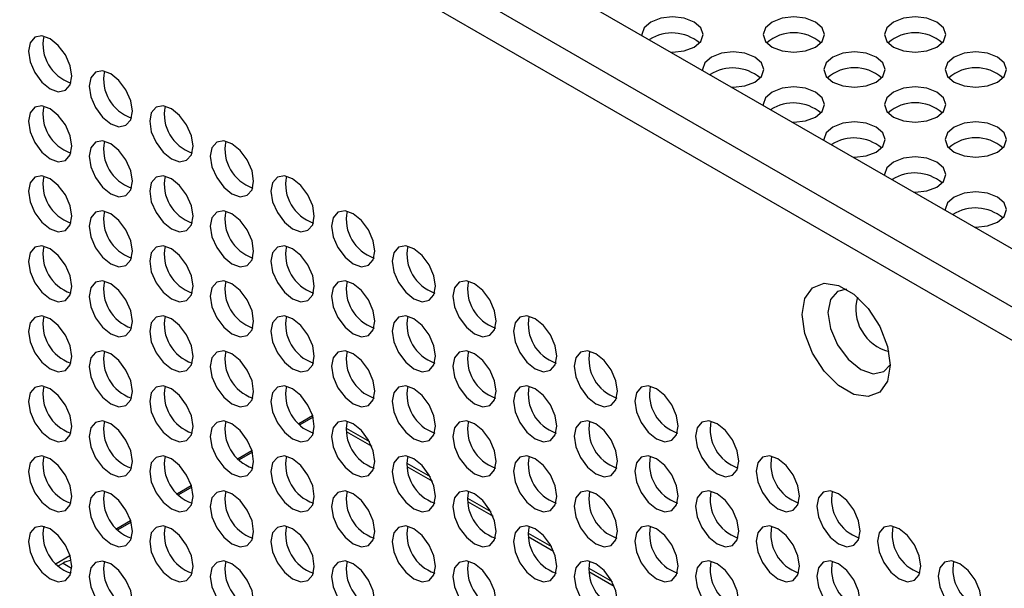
# Model space of a CAD drawing. Header units: millimetres. Extents: x 256 to 1374, y 313 to 1176.
# Tile 161 of 212: x 1130 to 1146, y 1009 to 1019. Entities that reach past the tile are written whole.
import ezdxf

# ---------------------------------------------------------------- set-up
doc = ezdxf.new("R2010")
doc.units = ezdxf.units.MM

msp = doc.modelspace()

# ---------------------------------------------------------------- linework, layer by layer
at = {"color": 7, "linetype": 'Continuous', "lineweight": 30}
for p, q in [((1112.7167, 1034.3251), (1282.2485, 936.4564)), ((1281.4236, 935.9802), (1111.4203, 1034.121)), ((1281.3546, 935.4757), (1111.1846, 1033.7127)), ((1134.8217, 1012.25), (1134.5947, 1012.119)), ((1134.8283, 1012.2266), (1134.6117, 1012.1016)), ((1133.8317, 1011.6785), (1133.6047, 1011.5475)), ((1133.8383, 1011.6551), (1133.6216, 1011.53)), ((1132.8417, 1011.107), (1132.6146, 1010.9759)), ((1132.8483, 1011.0836), (1132.6316, 1010.9585)), ((1131.8517, 1010.5355), (1131.6245, 1010.4043)), ((1131.8583, 1010.5121), (1131.6415, 1010.3869)), ((1130.8617, 1009.964), (1130.6345, 1009.8328)), ((1130.6692, 1009.7983), (1130.7479, 1009.8438)), ((1130.8519, 1009.6861), (1130.88, 1009.7024))]:
    msp.add_line(p, q, dxfattribs=at)
at = {"color": 8, "linetype": 'Continuous', "lineweight": 30}
for p, q in [((1135.3677, 1012.0481), (1135.75, 1011.8274)), ((1135.371, 1011.9918), (1135.7853, 1011.7526)), ((1136.3576, 1011.4766), (1136.74, 1011.2559)), ((1136.3609, 1011.4203), (1136.7752, 1011.1811)), ((1137.3475, 1010.9052), (1137.7299, 1010.6844)), ((1137.3509, 1010.8488), (1137.7652, 1010.6096)), ((1138.3375, 1010.3337), (1138.7199, 1010.1129)), ((1138.3408, 1010.2773), (1138.7551, 1010.0381)), ((1130.7479, 1009.8438), (1130.8885, 1009.7626)), ((1139.3274, 1009.7622), (1139.7098, 1009.5414)), ((1139.3308, 1009.7058), (1139.7451, 1009.4667))]:
    msp.add_line(p, q, dxfattribs=at)
at = {"color": 7, "linetype": 'Continuous', "lineweight": 30, "flags": 128}
for points in [[(1140.341, 1018.6772), (1140.2326, 1018.5836), (1140.1945, 1018.4731), (1140.1949, 1018.4623)], [(1140.6757, 1018.1847), (1140.6945, 1018.1845), (1140.8859, 1018.2064), (1141.0481, 1018.269), (1141.1565, 1018.3627), (1141.1945, 1018.4731), (1141.1565, 1018.5836), (1141.0481, 1018.6772), (1140.8859, 1018.7398), (1140.6945, 1018.7618), (1140.5032, 1018.7398), (1140.341, 1018.6772), (1140.341, 1018.6772)], [(1142.3209, 1018.6772), (1142.2125, 1018.5836), (1142.1744, 1018.4731), (1142.2125, 1018.3627), (1142.3209, 1018.269), (1142.4831, 1018.2064), (1142.6744, 1018.1845), (1142.8658, 1018.2064), (1143.028, 1018.269), (1143.1364, 1018.3627), (1143.1744, 1018.4731), (1143.1364, 1018.5836), (1143.028, 1018.6772), (1142.8658, 1018.7398), (1142.6744, 1018.7618), (1142.4831, 1018.7398), (1142.3209, 1018.6772)], [(1144.3008, 1018.6772), (1144.1924, 1018.5836), (1144.1543, 1018.4731), (1144.1924, 1018.3627), (1144.3008, 1018.269), (1144.463, 1018.2064), (1144.6543, 1018.1845), (1144.8457, 1018.2064), (1145.0079, 1018.269), (1145.1163, 1018.3627), (1145.1543, 1018.4731), (1145.1163, 1018.5836), (1145.0079, 1018.6772), (1144.8457, 1018.7398), (1144.6543, 1018.7618), (1144.463, 1018.7398), (1144.3008, 1018.6772)], [(1130.8893, 1017.792), (1130.8624, 1017.9638), (1130.7858, 1018.1405), (1130.6711, 1018.2952), (1130.5358, 1018.4044), (1130.4005, 1018.4514), (1130.2858, 1018.4292), (1130.2091, 1018.341), (1130.1822, 1018.2003), (1130.2091, 1018.0285), (1130.2858, 1017.8518), (1130.4005, 1017.6971), (1130.5358, 1017.5879), (1130.6711, 1017.5408), (1130.7858, 1017.5631), (1130.8624, 1017.6513), (1130.8893, 1017.792)], [(1141.6657, 1017.6132), (1141.6845, 1017.613), (1141.8758, 1017.635), (1142.038, 1017.6975), (1142.1464, 1017.7912), (1142.1845, 1017.9016), (1142.1464, 1018.0121), (1142.038, 1018.1057), (1141.8758, 1018.1683), (1141.6845, 1018.1903), (1141.4931, 1018.1683), (1141.3309, 1018.1057), (1141.3309, 1018.1057)], [(1143.3108, 1018.1057), (1143.2024, 1018.0121), (1143.1644, 1017.9016), (1143.2024, 1017.7912), (1143.3108, 1017.6975), (1143.473, 1017.635), (1143.6644, 1017.613), (1143.8557, 1017.635), (1144.0179, 1017.6975), (1144.1263, 1017.7912), (1144.1644, 1017.9016), (1144.1263, 1018.0121), (1144.0179, 1018.1057), (1143.8557, 1018.1683), (1143.6644, 1018.1903), (1143.473, 1018.1683), (1143.3108, 1018.1057)], [(1145.2907, 1018.1057), (1145.1823, 1018.0121), (1145.1443, 1017.9016), (1145.1823, 1017.7912), (1145.2907, 1017.6975), (1145.4529, 1017.635), (1145.6443, 1017.613), (1145.8356, 1017.635), (1145.9978, 1017.6975), (1146.1062, 1017.7912), (1146.1443, 1017.9016), (1146.1062, 1018.0121), (1145.9978, 1018.1057), (1145.8356, 1018.1683), (1145.6443, 1018.1903), (1145.4529, 1018.1683), (1145.2907, 1018.1057)], [(1141.3309, 1018.1057), (1141.2225, 1018.0121), (1141.1845, 1017.9016), (1141.1848, 1017.8908)], [(1131.8793, 1017.2206), (1131.8523, 1017.3923), (1131.7757, 1017.569), (1131.661, 1017.7237), (1131.5257, 1017.8329), (1131.3904, 1017.88), (1131.2757, 1017.8577), (1131.1991, 1017.7695), (1131.1721, 1017.6288), (1131.1991, 1017.457), (1131.2757, 1017.2803), (1131.3904, 1017.1256), (1131.5257, 1017.0164), (1131.661, 1016.9694), (1131.7757, 1016.9916), (1131.8523, 1017.0799), (1131.8793, 1017.2206)], [(1142.3209, 1017.5342), (1142.2125, 1017.4406), (1142.1744, 1017.3301), (1142.1748, 1017.3193)], [(1142.6556, 1017.0417), (1142.6744, 1017.0415), (1142.8658, 1017.0635), (1143.028, 1017.126), (1143.1364, 1017.2197), (1143.1744, 1017.3301), (1143.1364, 1017.4406), (1143.028, 1017.5342), (1142.8658, 1017.5968), (1142.6744, 1017.6188), (1142.4831, 1017.5968), (1142.3209, 1017.5342), (1142.3209, 1017.5342)], [(1144.3008, 1017.5342), (1144.1924, 1017.4406), (1144.1543, 1017.3301), (1144.1924, 1017.2197), (1144.3008, 1017.126), (1144.463, 1017.0635), (1144.6543, 1017.0415), (1144.8457, 1017.0635), (1145.0079, 1017.126), (1145.1163, 1017.2197), (1145.1543, 1017.3301), (1145.1163, 1017.4406), (1145.0079, 1017.5342), (1144.8457, 1017.5968), (1144.6543, 1017.6188), (1144.463, 1017.5968), (1144.3008, 1017.5342)], [(1130.8893, 1016.6489), (1130.8624, 1016.8207), (1130.7858, 1016.9974), (1130.6711, 1017.1521), (1130.5358, 1017.2613), (1130.4005, 1017.3083), (1130.2858, 1017.286), (1130.2091, 1017.1978), (1130.1822, 1017.0571), (1130.2091, 1016.8853), (1130.2858, 1016.7086), (1130.4005, 1016.5539), (1130.5358, 1016.4447), (1130.6711, 1016.3977), (1130.7858, 1016.42), (1130.8624, 1016.5082), (1130.8893, 1016.6489)], [(1132.8692, 1016.6491), (1132.8423, 1016.8208), (1132.7657, 1016.9975), (1132.6509, 1017.1523), (1132.5157, 1017.2614), (1132.3804, 1017.3085), (1132.2657, 1017.2862), (1132.189, 1017.198), (1132.1621, 1017.0573), (1132.189, 1016.8855), (1132.2657, 1016.7088), (1132.3804, 1016.5541), (1132.5157, 1016.4449), (1132.6509, 1016.3979), (1132.7657, 1016.4202), (1132.8423, 1016.5084), (1132.8692, 1016.6491)], [(1143.6456, 1016.4702), (1143.6644, 1016.47), (1143.8557, 1016.492), (1144.0179, 1016.5546), (1144.1263, 1016.6482), (1144.1644, 1016.7587), (1144.1263, 1016.8691), (1144.0179, 1016.9628), (1143.8557, 1017.0253), (1143.6644, 1017.0473), (1143.473, 1017.0253), (1143.3108, 1016.9628), (1143.3108, 1016.9628)], [(1145.2907, 1016.9628), (1145.1823, 1016.8691), (1145.1443, 1016.7587), (1145.1823, 1016.6482), (1145.2907, 1016.5546), (1145.4529, 1016.492), (1145.6443, 1016.47), (1145.8356, 1016.492), (1145.9978, 1016.5546), (1146.1062, 1016.6482), (1146.1443, 1016.7587), (1146.1062, 1016.8691), (1145.9978, 1016.9628), (1145.8356, 1017.0253), (1145.6443, 1017.0473), (1145.4529, 1017.0253), (1145.2907, 1016.9628)], [(1143.3108, 1016.9628), (1143.2024, 1016.8691), (1143.1644, 1016.7587), (1143.1647, 1016.7478)], [(1131.8793, 1016.0774), (1131.8523, 1016.2492), (1131.7757, 1016.4259), (1131.661, 1016.5806), (1131.5257, 1016.6898), (1131.3904, 1016.7368), (1131.2757, 1016.7145), (1131.1991, 1016.6263), (1131.1721, 1016.4856), (1131.1991, 1016.3138), (1131.2757, 1016.1371), (1131.3904, 1015.9824), (1131.5257, 1015.8732), (1131.661, 1015.8262), (1131.7757, 1015.8485), (1131.8523, 1015.9367), (1131.8793, 1016.0774)], [(1133.8592, 1016.0776), (1133.8322, 1016.2494), (1133.7556, 1016.4261), (1133.6409, 1016.5808), (1133.5056, 1016.69), (1133.3703, 1016.737), (1133.2556, 1016.7147), (1133.179, 1016.6265), (1133.152, 1016.4858), (1133.179, 1016.314), (1133.2556, 1016.1373), (1133.3703, 1015.9826), (1133.5056, 1015.8734), (1133.6409, 1015.8264), (1133.7556, 1015.8487), (1133.8322, 1015.9369), (1133.8592, 1016.0776)], [(1144.3008, 1016.3913), (1144.1924, 1016.2976), (1144.1543, 1016.1872), (1144.1547, 1016.1763)], [(1144.6355, 1015.8987), (1144.6543, 1015.8985), (1144.8457, 1015.9205), (1145.0079, 1015.9831), (1145.1163, 1016.0767), (1145.1543, 1016.1872), (1145.1163, 1016.2976), (1145.0079, 1016.3913), (1144.8457, 1016.4538), (1144.6543, 1016.4758), (1144.463, 1016.4538), (1144.3008, 1016.3913), (1144.3008, 1016.3913)], [(1130.8893, 1015.5057), (1130.8624, 1015.6775), (1130.7858, 1015.8542), (1130.6711, 1016.0089), (1130.5358, 1016.1181), (1130.4005, 1016.1651), (1130.2858, 1016.1428), (1130.2091, 1016.0546), (1130.1822, 1015.9139), (1130.2091, 1015.7422), (1130.2858, 1015.5655), (1130.4005, 1015.4107), (1130.5358, 1015.3016), (1130.6711, 1015.2545), (1130.7858, 1015.2768), (1130.8624, 1015.365), (1130.8893, 1015.5057)], [(1132.8692, 1015.5059), (1132.8423, 1015.6777), (1132.7657, 1015.8544), (1132.6509, 1016.0091), (1132.5157, 1016.1183), (1132.3804, 1016.1653), (1132.2657, 1016.143), (1132.189, 1016.0548), (1132.1621, 1015.9141), (1132.189, 1015.7423), (1132.2657, 1015.5657), (1132.3804, 1015.4109), (1132.5157, 1015.3017), (1132.6509, 1015.2547), (1132.7657, 1015.277), (1132.8423, 1015.3652), (1132.8692, 1015.5059)], [(1134.8491, 1015.5061), (1134.8222, 1015.6779), (1134.7455, 1015.8546), (1134.6309, 1016.0093), (1134.4955, 1016.1185), (1134.3603, 1016.1655), (1134.2456, 1016.1432), (1134.1689, 1016.055), (1134.142, 1015.9143), (1134.1689, 1015.7425), (1134.2456, 1015.5658), (1134.3603, 1015.4111), (1134.4955, 1015.3019), (1134.6309, 1015.2549), (1134.7455, 1015.2772), (1134.8222, 1015.3654), (1134.8491, 1015.5061)], [(1145.6255, 1015.3272), (1145.6443, 1015.327), (1145.8356, 1015.349), (1145.9978, 1015.4116), (1146.1062, 1015.5052), (1146.1443, 1015.6157), (1146.1062, 1015.7261), (1145.9978, 1015.8198), (1145.8356, 1015.8824), (1145.6443, 1015.9043), (1145.4529, 1015.8824), (1145.2907, 1015.8198), (1145.2907, 1015.8198)], [(1145.2907, 1015.8198), (1145.1823, 1015.7261), (1145.1443, 1015.6157), (1145.1446, 1015.6048)], [(1131.8793, 1014.9342), (1131.8523, 1015.106), (1131.7757, 1015.2827), (1131.661, 1015.4374), (1131.5257, 1015.5466), (1131.3904, 1015.5936), (1131.2757, 1015.5714), (1131.1991, 1015.4832), (1131.1721, 1015.3425), (1131.1991, 1015.1707), (1131.2757, 1014.994), (1131.3904, 1014.8393), (1131.5257, 1014.7301), (1131.661, 1014.683), (1131.7757, 1014.7053), (1131.8523, 1014.7935), (1131.8793, 1014.9342)], [(1133.8592, 1014.9344), (1133.8322, 1015.1062), (1133.7556, 1015.2829), (1133.6409, 1015.4376), (1133.5056, 1015.5468), (1133.3703, 1015.5938), (1133.2556, 1015.5715), (1133.179, 1015.4833), (1133.152, 1015.3426), (1133.179, 1015.1709), (1133.2556, 1014.9942), (1133.3703, 1014.8394), (1133.5056, 1014.7303), (1133.6409, 1014.6832), (1133.7556, 1014.7055), (1133.8322, 1014.7937), (1133.8592, 1014.9344)], [(1135.8391, 1014.9346), (1135.8121, 1015.1064), (1135.7355, 1015.2831), (1135.6208, 1015.4378), (1135.4855, 1015.547), (1135.3502, 1015.594), (1135.2355, 1015.5717), (1135.1589, 1015.4835), (1135.1319, 1015.3428), (1135.1589, 1015.171), (1135.2355, 1014.9943), (1135.3502, 1014.8396), (1135.4855, 1014.7305), (1135.6208, 1014.6834), (1135.7355, 1014.7057), (1135.8121, 1014.7939), (1135.8391, 1014.9346)], [(1130.8893, 1014.3626), (1130.8624, 1014.5343), (1130.7858, 1014.711), (1130.6711, 1014.8658), (1130.5358, 1014.9749), (1130.4005, 1015.022), (1130.2858, 1014.9997), (1130.2091, 1014.9115), (1130.1822, 1014.7708), (1130.2091, 1014.599), (1130.2858, 1014.4223), (1130.4005, 1014.2676), (1130.5358, 1014.1584), (1130.6711, 1014.1114), (1130.7858, 1014.1337), (1130.8624, 1014.2219), (1130.8893, 1014.3626)], [(1132.8692, 1014.3628), (1132.8423, 1014.5345), (1132.7657, 1014.7112), (1132.6509, 1014.8659), (1132.5157, 1014.9751), (1132.3804, 1015.0222), (1132.2657, 1014.9999), (1132.189, 1014.9117), (1132.1621, 1014.771), (1132.189, 1014.5992), (1132.2657, 1014.4225), (1132.3804, 1014.2678), (1132.5157, 1014.1586), (1132.6509, 1014.1116), (1132.7657, 1014.1338), (1132.8423, 1014.2221), (1132.8692, 1014.3628)], [(1134.8491, 1014.3629), (1134.8222, 1014.5347), (1134.7455, 1014.7114), (1134.6309, 1014.8661), (1134.4955, 1014.9753), (1134.3603, 1015.0223), (1134.2456, 1015.0001), (1134.1689, 1014.9119), (1134.142, 1014.7712), (1134.1689, 1014.5994), (1134.2456, 1014.4227), (1134.3603, 1014.268), (1134.4955, 1014.1588), (1134.6309, 1014.1117), (1134.7455, 1014.134), (1134.8222, 1014.2222), (1134.8491, 1014.3629)], [(1136.829, 1014.3631), (1136.8021, 1014.5349), (1136.7254, 1014.7116), (1136.6107, 1014.8663), (1136.4754, 1014.9755), (1136.3401, 1015.0225), (1136.2254, 1015.0002), (1136.1488, 1014.912), (1136.1219, 1014.7713), (1136.1488, 1014.5996), (1136.2254, 1014.4229), (1136.3401, 1014.2681), (1136.4754, 1014.159), (1136.6107, 1014.1119), (1136.7254, 1014.1342), (1136.8021, 1014.2224), (1136.829, 1014.3631)], [(1131.8793, 1013.7911), (1131.8523, 1013.9629), (1131.7757, 1014.1396), (1131.661, 1014.2943), (1131.5257, 1014.4035), (1131.3904, 1014.4505), (1131.2757, 1014.4282), (1131.1991, 1014.34), (1131.1721, 1014.1993), (1131.1991, 1014.0275), (1131.2757, 1013.8508), (1131.3904, 1013.6961), (1131.5257, 1013.5869), (1131.661, 1013.5399), (1131.7757, 1013.5622), (1131.8523, 1013.6504), (1131.8793, 1013.7911)], [(1133.8592, 1013.7913), (1133.8322, 1013.9631), (1133.7556, 1014.1397), (1133.6409, 1014.2945), (1133.5056, 1014.4036), (1133.3703, 1014.4507), (1133.2556, 1014.4284), (1133.179, 1014.3402), (1133.152, 1014.1995), (1133.179, 1014.0277), (1133.2556, 1013.851), (1133.3703, 1013.6963), (1133.5056, 1013.5871), (1133.6409, 1013.5401), (1133.7556, 1013.5624), (1133.8322, 1013.6506), (1133.8592, 1013.7913)], [(1135.8391, 1013.7915), (1135.8121, 1013.9632), (1135.7355, 1014.1399), (1135.6208, 1014.2946), (1135.4855, 1014.4038), (1135.3502, 1014.4509), (1135.2355, 1014.4286), (1135.1589, 1014.3404), (1135.1319, 1014.1997), (1135.1589, 1014.0279), (1135.2355, 1013.8512), (1135.3502, 1013.6965), (1135.4855, 1013.5873), (1135.6208, 1013.5403), (1135.7355, 1013.5625), (1135.8121, 1013.6508), (1135.8391, 1013.7915)], [(1137.819, 1013.7916), (1137.792, 1013.9634), (1137.7154, 1014.1401), (1137.6007, 1014.2948), (1137.4654, 1014.404), (1137.3301, 1014.451), (1137.2154, 1014.4288), (1137.1388, 1014.3406), (1137.1118, 1014.1998), (1137.1388, 1014.0281), (1137.2154, 1013.8514), (1137.3301, 1013.6967), (1137.4654, 1013.5875), (1137.6007, 1013.5404), (1137.7154, 1013.5627), (1137.792, 1013.6509), (1137.819, 1013.7916)], [(1144.2489, 1013.0737), (1144.2056, 1012.8148), (1144.0807, 1012.6372), (1143.8895, 1012.5623), (1143.6549, 1012.5991), (1143.4052, 1012.7432), (1143.1706, 1012.9773), (1142.9793, 1013.273), (1142.8545, 1013.5948), (1142.8111, 1013.9037), (1142.8545, 1014.1626), (1142.9793, 1014.3402), (1143.1706, 1014.4151), (1143.4052, 1014.3783), (1143.6549, 1014.2342), (1143.8895, 1014.0001), (1144.0807, 1013.7044), (1144.2056, 1013.3826), (1144.2489, 1013.0737)], [(1143.5367, 1014.315), (1143.3876, 1014.2797), (1143.2717, 1014.1463), (1143.231, 1013.9335), (1143.2717, 1013.6737), (1143.3876, 1013.4064), (1143.5611, 1013.1724), (1143.7657, 1013.0073), (1143.9704, 1012.9361), (1144.1438, 1012.9698), (1144.2489, 1013.0812)], [(1130.8893, 1013.2194), (1130.8624, 1013.3912), (1130.7858, 1013.5679), (1130.6711, 1013.7226), (1130.5358, 1013.8318), (1130.4005, 1013.8788), (1130.2858, 1013.8565), (1130.2091, 1013.7683), (1130.1822, 1013.6276), (1130.2091, 1013.4558), (1130.2858, 1013.2791), (1130.4005, 1013.1244), (1130.5358, 1013.0153), (1130.6711, 1012.9682), (1130.7858, 1012.9905), (1130.8624, 1013.0787), (1130.8893, 1013.2194)], [(1132.8692, 1013.2196), (1132.8423, 1013.3914), (1132.7657, 1013.5681), (1132.6509, 1013.7228), (1132.5157, 1013.832), (1132.3804, 1013.879), (1132.2657, 1013.8567), (1132.189, 1013.7685), (1132.1621, 1013.6278), (1132.189, 1013.456), (1132.2657, 1013.2793), (1132.3804, 1013.1246), (1132.5157, 1013.0154), (1132.6509, 1012.9684), (1132.7657, 1012.9907), (1132.8423, 1013.0789), (1132.8692, 1013.2196)], [(1134.8491, 1013.2198), (1134.8222, 1013.3916), (1134.7455, 1013.5683), (1134.6309, 1013.723), (1134.4955, 1013.8322), (1134.3603, 1013.8792), (1134.2456, 1013.8569), (1134.1689, 1013.7687), (1134.142, 1013.628), (1134.1689, 1013.4562), (1134.2456, 1013.2795), (1134.3603, 1013.1248), (1134.4955, 1013.0156), (1134.6309, 1012.9686), (1134.7455, 1012.9909), (1134.8222, 1013.0791), (1134.8491, 1013.2198)], [(1136.829, 1013.22), (1136.8021, 1013.3917), (1136.7254, 1013.5684), (1136.6107, 1013.7232), (1136.4754, 1013.8323), (1136.3401, 1013.8794), (1136.2254, 1013.8571), (1136.1488, 1013.7689), (1136.1219, 1013.6282), (1136.1488, 1013.4564), (1136.2254, 1013.2797), (1136.3401, 1013.125), (1136.4754, 1013.0158), (1136.6107, 1012.9688), (1136.7254, 1012.9911), (1136.8021, 1013.0793), (1136.829, 1013.22)], [(1138.8089, 1013.2202), (1138.782, 1013.3919), (1138.7053, 1013.5686), (1138.5906, 1013.7233), (1138.4553, 1013.8325), (1138.32, 1013.8796), (1138.2053, 1013.8573), (1138.1287, 1013.7691), (1138.1018, 1013.6284), (1138.1287, 1013.4566), (1138.2053, 1013.2799), (1138.32, 1013.1252), (1138.4553, 1013.016), (1138.5906, 1012.969), (1138.7053, 1012.9912), (1138.782, 1013.0795), (1138.8089, 1013.2202)], [(1131.8793, 1012.6479), (1131.8523, 1012.8197), (1131.7757, 1012.9964), (1131.661, 1013.1511), (1131.5257, 1013.2603), (1131.3904, 1013.3073), (1131.2757, 1013.285), (1131.1991, 1013.1968), (1131.1721, 1013.0561), (1131.1991, 1012.8844), (1131.2757, 1012.7077), (1131.3904, 1012.5529), (1131.5257, 1012.4438), (1131.661, 1012.3967), (1131.7757, 1012.419), (1131.8523, 1012.5072), (1131.8793, 1012.6479)], [(1133.8592, 1012.6481), (1133.8322, 1012.8199), (1133.7556, 1012.9966), (1133.6409, 1013.1513), (1133.5056, 1013.2605), (1133.3703, 1013.3075), (1133.2556, 1013.2852), (1133.179, 1013.197), (1133.152, 1013.0563), (1133.179, 1012.8845), (1133.2556, 1012.7079), (1133.3703, 1012.5531), (1133.5056, 1012.4439), (1133.6409, 1012.3969), (1133.7556, 1012.4192), (1133.8322, 1012.5074), (1133.8592, 1012.6481)], [(1135.8391, 1012.6483), (1135.8121, 1012.8201), (1135.7355, 1012.9968), (1135.6208, 1013.1515), (1135.4855, 1013.2607), (1135.3502, 1013.3077), (1135.2355, 1013.2854), (1135.1589, 1013.1972), (1135.1319, 1013.0565), (1135.1589, 1012.8847), (1135.2355, 1012.708), (1135.3502, 1012.5533), (1135.4855, 1012.4441), (1135.6208, 1012.3971), (1135.7355, 1012.4194), (1135.8121, 1012.5076), (1135.8391, 1012.6483)], [(1137.819, 1012.6485), (1137.792, 1012.8203), (1137.7154, 1012.997), (1137.6007, 1013.1517), (1137.4654, 1013.2609), (1137.3301, 1013.3079), (1137.2154, 1013.2856), (1137.1388, 1013.1974), (1137.1118, 1013.0567), (1137.1388, 1012.8849), (1137.2154, 1012.7082), (1137.3301, 1012.5535), (1137.4654, 1012.4443), (1137.6007, 1012.3973), (1137.7154, 1012.4196), (1137.792, 1012.5078), (1137.819, 1012.6485)], [(1139.7989, 1012.6487), (1139.7719, 1012.8204), (1139.6953, 1012.9971), (1139.5806, 1013.1519), (1139.4453, 1013.261), (1139.31, 1013.3081), (1139.1953, 1013.2858), (1139.1187, 1013.1976), (1139.0917, 1013.0569), (1139.1187, 1012.8851), (1139.1953, 1012.7084), (1139.31, 1012.5537), (1139.4453, 1012.4445), (1139.5806, 1012.3975), (1139.6953, 1012.4198), (1139.7719, 1012.508), (1139.7989, 1012.6487)], [(1130.8893, 1012.0763), (1130.8624, 1012.248), (1130.7858, 1012.4247), (1130.6711, 1012.5794), (1130.5358, 1012.6886), (1130.4005, 1012.7357), (1130.2858, 1012.7134), (1130.2091, 1012.6252), (1130.1822, 1012.4845), (1130.2091, 1012.3127), (1130.2858, 1012.136), (1130.4005, 1011.9813), (1130.5358, 1011.8721), (1130.6711, 1011.8251), (1130.7858, 1011.8473), (1130.8624, 1011.9356), (1130.8893, 1012.0763)], [(1132.8692, 1012.0764), (1132.8423, 1012.2482), (1132.7657, 1012.4249), (1132.6509, 1012.5796), (1132.5157, 1012.6888), (1132.3804, 1012.7358), (1132.2657, 1012.7136), (1132.189, 1012.6254), (1132.1621, 1012.4846), (1132.189, 1012.3129), (1132.2657, 1012.1362), (1132.3804, 1011.9815), (1132.5157, 1011.8723), (1132.6509, 1011.8252), (1132.7657, 1011.8475), (1132.8423, 1011.9357), (1132.8692, 1012.0764)], [(1134.8491, 1012.0766), (1134.8222, 1012.2484), (1134.7455, 1012.4251), (1134.6309, 1012.5798), (1134.4955, 1012.689), (1134.3603, 1012.736), (1134.2456, 1012.7137), (1134.1689, 1012.6255), (1134.142, 1012.4848), (1134.1689, 1012.3131), (1134.2456, 1012.1364), (1134.3603, 1011.9816), (1134.4955, 1011.8725), (1134.6309, 1011.8254), (1134.7455, 1011.8477), (1134.8222, 1011.9359), (1134.8491, 1012.0766)], [(1136.829, 1012.0768), (1136.8021, 1012.2486), (1136.7254, 1012.4253), (1136.6107, 1012.58), (1136.4754, 1012.6892), (1136.3401, 1012.7362), (1136.2254, 1012.7139), (1136.1488, 1012.6257), (1136.1219, 1012.485), (1136.1488, 1012.3132), (1136.2254, 1012.1366), (1136.3401, 1011.9818), (1136.4754, 1011.8726), (1136.6107, 1011.8256), (1136.7254, 1011.8479), (1136.8021, 1011.9361), (1136.829, 1012.0768)], [(1138.8089, 1012.077), (1138.782, 1012.2488), (1138.7053, 1012.4255), (1138.5906, 1012.5802), (1138.4553, 1012.6894), (1138.32, 1012.7364), (1138.2053, 1012.7141), (1138.1287, 1012.6259), (1138.1018, 1012.4852), (1138.1287, 1012.3134), (1138.2053, 1012.1367), (1138.32, 1011.982), (1138.4553, 1011.8728), (1138.5906, 1011.8258), (1138.7053, 1011.8481), (1138.782, 1011.9363), (1138.8089, 1012.077)], [(1140.7888, 1012.0772), (1140.7619, 1012.249), (1140.6852, 1012.4257), (1140.5705, 1012.5804), (1140.4352, 1012.6896), (1140.2999, 1012.7366), (1140.1852, 1012.7143), (1140.1086, 1012.6261), (1140.0817, 1012.4854), (1140.1086, 1012.3136), (1140.1852, 1012.1369), (1140.2999, 1011.9822), (1140.4352, 1011.873), (1140.5705, 1011.826), (1140.6852, 1011.8483), (1140.7619, 1011.9365), (1140.7888, 1012.0772)], [(1131.8793, 1011.5048), (1131.8523, 1011.6765), (1131.7757, 1011.8532), (1131.661, 1012.008), (1131.5257, 1012.1171), (1131.3904, 1012.1642), (1131.2757, 1012.1419), (1131.1991, 1012.0537), (1131.1721, 1011.913), (1131.1991, 1011.7412), (1131.2757, 1011.5645), (1131.3904, 1011.4098), (1131.5257, 1011.3006), (1131.661, 1011.2536), (1131.7757, 1011.2759), (1131.8523, 1011.3641), (1131.8793, 1011.5048)], [(1133.8592, 1011.505), (1133.8322, 1011.6767), (1133.7556, 1011.8534), (1133.6409, 1012.0081), (1133.5056, 1012.1173), (1133.3703, 1012.1644), (1133.2556, 1012.1421), (1133.179, 1012.0539), (1133.152, 1011.9132), (1133.179, 1011.7414), (1133.2556, 1011.5647), (1133.3703, 1011.41), (1133.5056, 1011.3008), (1133.6409, 1011.2538), (1133.7556, 1011.276), (1133.8322, 1011.3643), (1133.8592, 1011.505)], [(1135.8391, 1011.5051), (1135.8121, 1011.6769), (1135.7355, 1011.8536), (1135.6208, 1012.0083), (1135.4855, 1012.1175), (1135.3502, 1012.1645), (1135.2355, 1012.1423), (1135.1589, 1012.054), (1135.1319, 1011.9133), (1135.1589, 1011.7416), (1135.2355, 1011.5649), (1135.3502, 1011.4102), (1135.4855, 1011.301), (1135.6208, 1011.254), (1135.7355, 1011.2762), (1135.8121, 1011.3644), (1135.8391, 1011.5051)], [(1137.819, 1011.5053), (1137.792, 1011.6771), (1137.7154, 1011.8538), (1137.6007, 1012.0085), (1137.4654, 1012.1177), (1137.3301, 1012.1647), (1137.2154, 1012.1424), (1137.1388, 1012.0542), (1137.1118, 1011.9135), (1137.1388, 1011.7418), (1137.2154, 1011.5651), (1137.3301, 1011.4103), (1137.4654, 1011.3012), (1137.6007, 1011.2541), (1137.7154, 1011.2764), (1137.792, 1011.3646), (1137.819, 1011.5053)], [(1139.7989, 1011.5055), (1139.7719, 1011.6773), (1139.6953, 1011.854), (1139.5806, 1012.0087), (1139.4453, 1012.1179), (1139.31, 1012.1649), (1139.1953, 1012.1426), (1139.1187, 1012.0544), (1139.0917, 1011.9137), (1139.1187, 1011.7419), (1139.1953, 1011.5653), (1139.31, 1011.4105), (1139.4453, 1011.3013), (1139.5806, 1011.2543), (1139.6953, 1011.2766), (1139.7719, 1011.3648), (1139.7989, 1011.5055)], [(1141.7788, 1011.5057), (1141.7518, 1011.6775), (1141.6752, 1011.8542), (1141.5605, 1012.0089), (1141.4252, 1012.1181), (1141.2899, 1012.1651), (1141.1752, 1012.1428), (1141.0986, 1012.0546), (1141.0716, 1011.9139), (1141.0986, 1011.7421), (1141.1752, 1011.5654), (1141.2899, 1011.4107), (1141.4252, 1011.3015), (1141.5605, 1011.2545), (1141.6752, 1011.2768), (1141.7518, 1011.365), (1141.7788, 1011.5057)], [(1130.8893, 1010.9331), (1130.8624, 1011.1049), (1130.7858, 1011.2816), (1130.6711, 1011.4363), (1130.5358, 1011.5455), (1130.4005, 1011.5925), (1130.2858, 1011.5702), (1130.2091, 1011.482), (1130.1822, 1011.3413), (1130.2091, 1011.1695), (1130.2858, 1010.9928), (1130.4005, 1010.8381), (1130.5358, 1010.7289), (1130.6711, 1010.6819), (1130.7858, 1010.7042), (1130.8624, 1010.7924), (1130.8893, 1010.9331)], [(1132.8692, 1010.9333), (1132.8423, 1011.1051), (1132.7657, 1011.2818), (1132.6509, 1011.4365), (1132.5157, 1011.5457), (1132.3804, 1011.5927), (1132.2657, 1011.5704), (1132.189, 1011.4822), (1132.1621, 1011.3415), (1132.189, 1011.1697), (1132.2657, 1010.993), (1132.3804, 1010.8383), (1132.5157, 1010.7291), (1132.6509, 1010.6821), (1132.7657, 1010.7044), (1132.8423, 1010.7926), (1132.8692, 1010.9333)], [(1134.8491, 1010.9335), (1134.8222, 1011.1052), (1134.7455, 1011.2819), (1134.6309, 1011.4367), (1134.4955, 1011.5458), (1134.3603, 1011.5929), (1134.2456, 1011.5706), (1134.1689, 1011.4824), (1134.142, 1011.3417), (1134.1689, 1011.1699), (1134.2456, 1010.9932), (1134.3603, 1010.8385), (1134.4955, 1010.7293), (1134.6309, 1010.6823), (1134.7455, 1010.7046), (1134.8222, 1010.7928), (1134.8491, 1010.9335)], [(1136.829, 1010.9337), (1136.8021, 1011.1054), (1136.7254, 1011.2821), (1136.6107, 1011.4368), (1136.4754, 1011.546), (1136.3401, 1011.5931), (1136.2254, 1011.5708), (1136.1488, 1011.4826), (1136.1219, 1011.3419), (1136.1488, 1011.1701), (1136.2254, 1010.9934), (1136.3401, 1010.8387), (1136.4754, 1010.7295), (1136.6107, 1010.6825), (1136.7254, 1010.7048), (1136.8021, 1010.793), (1136.829, 1010.9337)], [(1138.8089, 1010.9338), (1138.782, 1011.1056), (1138.7053, 1011.2823), (1138.5906, 1011.437), (1138.4553, 1011.5462), (1138.32, 1011.5932), (1138.2053, 1011.571), (1138.1287, 1011.4828), (1138.1018, 1011.3421), (1138.1287, 1011.1703), (1138.2053, 1010.9936), (1138.32, 1010.8389), (1138.4553, 1010.7297), (1138.5906, 1010.6826), (1138.7053, 1010.7049), (1138.782, 1010.7931), (1138.8089, 1010.9338)], [(1140.7888, 1010.934), (1140.7619, 1011.1058), (1140.6852, 1011.2825), (1140.5705, 1011.4372), (1140.4352, 1011.5464), (1140.2999, 1011.5934), (1140.1852, 1011.5711), (1140.1086, 1011.4829), (1140.0817, 1011.3422), (1140.1086, 1011.1705), (1140.1852, 1010.9938), (1140.2999, 1010.839), (1140.4352, 1010.7299), (1140.5705, 1010.6828), (1140.6852, 1010.7051), (1140.7619, 1010.7933), (1140.7888, 1010.934)], [(1142.7687, 1010.9342), (1142.7418, 1011.106), (1142.6651, 1011.2827), (1142.5504, 1011.4374), (1142.4151, 1011.5466), (1142.2798, 1011.5936), (1142.1651, 1011.5713), (1142.0885, 1011.4831), (1142.0616, 1011.3424), (1142.0885, 1011.1706), (1142.1651, 1010.9939), (1142.2798, 1010.8392), (1142.4151, 1010.7301), (1142.5504, 1010.683), (1142.6651, 1010.7053), (1142.7418, 1010.7935), (1142.7687, 1010.9342)], [(1131.8793, 1010.3616), (1131.8523, 1010.5334), (1131.7757, 1010.7101), (1131.661, 1010.8648), (1131.5257, 1010.974), (1131.3904, 1011.021), (1131.2757, 1010.9987), (1131.1991, 1010.9105), (1131.1721, 1010.7698), (1131.1991, 1010.598), (1131.2757, 1010.4214), (1131.3904, 1010.2666), (1131.5257, 1010.1574), (1131.661, 1010.1104), (1131.7757, 1010.1327), (1131.8523, 1010.2209), (1131.8793, 1010.3616)], [(1133.8592, 1010.3618), (1133.8322, 1010.5336), (1133.7556, 1010.7103), (1133.6409, 1010.865), (1133.5056, 1010.9742), (1133.3703, 1011.0212), (1133.2556, 1010.9989), (1133.179, 1010.9107), (1133.152, 1010.77), (1133.179, 1010.5982), (1133.2556, 1010.4215), (1133.3703, 1010.2668), (1133.5056, 1010.1576), (1133.6409, 1010.1106), (1133.7556, 1010.1329), (1133.8322, 1010.2211), (1133.8592, 1010.3618)], [(1135.8391, 1010.362), (1135.8121, 1010.5338), (1135.7355, 1010.7105), (1135.6208, 1010.8652), (1135.4855, 1010.9744), (1135.3502, 1011.0214), (1135.2355, 1010.9991), (1135.1589, 1010.9109), (1135.1319, 1010.7702), (1135.1589, 1010.5984), (1135.2355, 1010.4217), (1135.3502, 1010.267), (1135.4855, 1010.1578), (1135.6208, 1010.1108), (1135.7355, 1010.1331), (1135.8121, 1010.2213), (1135.8391, 1010.362)], [(1137.819, 1010.3622), (1137.792, 1010.5339), (1137.7154, 1010.7106), (1137.6007, 1010.8654), (1137.4654, 1010.9745), (1137.3301, 1011.0216), (1137.2154, 1010.9993), (1137.1388, 1010.9111), (1137.1118, 1010.7704), (1137.1388, 1010.5986), (1137.2154, 1010.4219), (1137.3301, 1010.2672), (1137.4654, 1010.158), (1137.6007, 1010.111), (1137.7154, 1010.1333), (1137.792, 1010.2215), (1137.819, 1010.3622)], [(1139.7989, 1010.3624), (1139.7719, 1010.5341), (1139.6953, 1010.7108), (1139.5806, 1010.8655), (1139.4453, 1010.9747), (1139.31, 1011.0218), (1139.1953, 1010.9995), (1139.1187, 1010.9113), (1139.0917, 1010.7706), (1139.1187, 1010.5988), (1139.1953, 1010.4221), (1139.31, 1010.2674), (1139.4453, 1010.1582), (1139.5806, 1010.1112), (1139.6953, 1010.1335), (1139.7719, 1010.2217), (1139.7989, 1010.3624)], [(1141.7788, 1010.3625), (1141.7518, 1010.5343), (1141.6752, 1010.711), (1141.5605, 1010.8657), (1141.4252, 1010.9749), (1141.2899, 1011.0219), (1141.1752, 1010.9997), (1141.0986, 1010.9115), (1141.0716, 1010.7708), (1141.0986, 1010.599), (1141.1752, 1010.4223), (1141.2899, 1010.2676), (1141.4252, 1010.1584), (1141.5605, 1010.1113), (1141.6752, 1010.1336), (1141.7518, 1010.2218), (1141.7788, 1010.3625)], [(1143.7586, 1010.3627), (1143.7317, 1010.5345), (1143.6551, 1010.7112), (1143.5404, 1010.8659), (1143.4051, 1010.9751), (1143.2698, 1011.0221), (1143.1551, 1010.9998), (1143.0785, 1010.9116), (1143.0515, 1010.7709), (1143.0785, 1010.5992), (1143.1551, 1010.4225), (1143.2698, 1010.2677), (1143.4051, 1010.1586), (1143.5404, 1010.1115), (1143.6551, 1010.1338), (1143.7317, 1010.222), (1143.7586, 1010.3627)], [(1130.8893, 1009.7899), (1130.8624, 1009.9617), (1130.7858, 1010.1384), (1130.6711, 1010.2931), (1130.5358, 1010.4023), (1130.4005, 1010.4493), (1130.2858, 1010.4271), (1130.2091, 1010.3389), (1130.1822, 1010.1981), (1130.2091, 1010.0264), (1130.2858, 1009.8497), (1130.4005, 1009.695), (1130.5358, 1009.5858), (1130.6711, 1009.5387), (1130.7858, 1009.561), (1130.8624, 1009.6492), (1130.8893, 1009.7899)], [(1132.8692, 1009.7901), (1132.8423, 1009.9619), (1132.7657, 1010.1386), (1132.6509, 1010.2933), (1132.5157, 1010.4025), (1132.3804, 1010.4495), (1132.2657, 1010.4272), (1132.189, 1010.339), (1132.1621, 1010.1983), (1132.189, 1010.0266), (1132.2657, 1009.8499), (1132.3804, 1009.6951), (1132.5157, 1009.586), (1132.6509, 1009.5389), (1132.7657, 1009.5612), (1132.8423, 1009.6494), (1132.8692, 1009.7901)], [(1134.8491, 1009.7903), (1134.8222, 1009.9621), (1134.7455, 1010.1388), (1134.6309, 1010.2935), (1134.4955, 1010.4027), (1134.3603, 1010.4497), (1134.2456, 1010.4274), (1134.1689, 1010.3392), (1134.142, 1010.1985), (1134.1689, 1010.0267), (1134.2456, 1009.85), (1134.3603, 1009.6953), (1134.4955, 1009.5862), (1134.6309, 1009.5391), (1134.7455, 1009.5614), (1134.8222, 1009.6496), (1134.8491, 1009.7903)], [(1136.829, 1009.7905), (1136.8021, 1009.9623), (1136.7254, 1010.139), (1136.6107, 1010.2937), (1136.4754, 1010.4029), (1136.3401, 1010.4499), (1136.2254, 1010.4276), (1136.1488, 1010.3394), (1136.1219, 1010.1987), (1136.1488, 1010.0269), (1136.2254, 1009.8502), (1136.3401, 1009.6955), (1136.4754, 1009.5863), (1136.6107, 1009.5393), (1136.7254, 1009.5616), (1136.8021, 1009.6498), (1136.829, 1009.7905)], [(1138.8089, 1009.7907), (1138.782, 1009.9625), (1138.7053, 1010.1392), (1138.5906, 1010.2939), (1138.4553, 1010.4031), (1138.32, 1010.4501), (1138.2053, 1010.4278), (1138.1287, 1010.3396), (1138.1018, 1010.1989), (1138.1287, 1010.0271), (1138.2053, 1009.8504), (1138.32, 1009.6957), (1138.4553, 1009.5865), (1138.5906, 1009.5395), (1138.7053, 1009.5618), (1138.782, 1009.65), (1138.8089, 1009.7907)], [(1140.7888, 1009.7909), (1140.7619, 1009.9627), (1140.6852, 1010.1393), (1140.5705, 1010.2941), (1140.4352, 1010.4032), (1140.2999, 1010.4503), (1140.1852, 1010.428), (1140.1086, 1010.3398), (1140.0817, 1010.1991), (1140.1086, 1010.0273), (1140.1852, 1009.8506), (1140.2999, 1009.6959), (1140.4352, 1009.5867), (1140.5705, 1009.5397), (1140.6852, 1009.562), (1140.7619, 1009.6502), (1140.7888, 1009.7909)], [(1142.7687, 1009.7911), (1142.7418, 1009.9628), (1142.6651, 1010.1395), (1142.5504, 1010.2942), (1142.4151, 1010.4034), (1142.2798, 1010.4505), (1142.1651, 1010.4282), (1142.0885, 1010.34), (1142.0616, 1010.1993), (1142.0885, 1010.0275), (1142.1651, 1009.8508), (1142.2798, 1009.6961), (1142.4151, 1009.5869), (1142.5504, 1009.5399), (1142.6651, 1009.5621), (1142.7418, 1009.6504), (1142.7687, 1009.7911)], [(1144.7486, 1009.7912), (1144.7217, 1009.963), (1144.645, 1010.1397), (1144.5303, 1010.2944), (1144.395, 1010.4036), (1144.2597, 1010.4506), (1144.145, 1010.4284), (1144.0684, 1010.3402), (1144.0415, 1010.1995), (1144.0684, 1010.0277), (1144.145, 1009.851), (1144.2597, 1009.6963), (1144.395, 1009.5871), (1144.5303, 1009.54), (1144.645, 1009.5623), (1144.7217, 1009.6505), (1144.7486, 1009.7912)], [(1131.8793, 1009.2185), (1131.8523, 1009.3902), (1131.7757, 1009.5669), (1131.661, 1009.7216), (1131.5257, 1009.8308), (1131.3904, 1009.8779), (1131.2757, 1009.8556), (1131.1991, 1009.7674), (1131.1721, 1009.6267), (1131.1991, 1009.4549), (1131.2757, 1009.2782), (1131.3904, 1009.1235), (1131.5257, 1009.0143), (1131.661, 1008.9673), (1131.7757, 1008.9896), (1131.8523, 1009.0778), (1131.8793, 1009.2185)], [(1133.8592, 1009.2186), (1133.8322, 1009.3904), (1133.7556, 1009.5671), (1133.6409, 1009.7218), (1133.5056, 1009.831), (1133.3703, 1009.878), (1133.2556, 1009.8558), (1133.179, 1009.7676), (1133.152, 1009.6269), (1133.179, 1009.4551), (1133.2556, 1009.2784), (1133.3703, 1009.1237), (1133.5056, 1009.0145), (1133.6409, 1008.9675), (1133.7556, 1008.9897), (1133.8322, 1009.0779), (1133.8592, 1009.2186)], [(1135.8391, 1009.2188), (1135.8121, 1009.3906), (1135.7355, 1009.5673), (1135.6208, 1009.722), (1135.4855, 1009.8312), (1135.3502, 1009.8782), (1135.2355, 1009.8559), (1135.1589, 1009.7677), (1135.1319, 1009.627), (1135.1589, 1009.4553), (1135.2355, 1009.2786), (1135.3502, 1009.1238), (1135.4855, 1009.0147), (1135.6208, 1008.9676), (1135.7355, 1008.9899), (1135.8121, 1009.0781), (1135.8391, 1009.2188)], [(1137.819, 1009.219), (1137.792, 1009.3908), (1137.7154, 1009.5675), (1137.6007, 1009.7222), (1137.4654, 1009.8314), (1137.3301, 1009.8784), (1137.2154, 1009.8561), (1137.1388, 1009.7679), (1137.1118, 1009.6272), (1137.1388, 1009.4554), (1137.2154, 1009.2787), (1137.3301, 1009.124), (1137.4654, 1009.0149), (1137.6007, 1008.9678), (1137.7154, 1008.9901), (1137.792, 1009.0783), (1137.819, 1009.219)], [(1139.7989, 1009.2192), (1139.7719, 1009.391), (1139.6953, 1009.5677), (1139.5806, 1009.7224), (1139.4453, 1009.8316), (1139.31, 1009.8786), (1139.1953, 1009.8563), (1139.1187, 1009.7681), (1139.0917, 1009.6274), (1139.1187, 1009.4556), (1139.1953, 1009.2789), (1139.31, 1009.1242), (1139.4453, 1009.015), (1139.5806, 1008.968), (1139.6953, 1008.9903), (1139.7719, 1009.0785), (1139.7989, 1009.2192)], [(1141.7788, 1009.2194), (1141.7518, 1009.3912), (1141.6752, 1009.5679), (1141.5605, 1009.7226), (1141.4252, 1009.8318), (1141.2899, 1009.8788), (1141.1752, 1009.8565), (1141.0986, 1009.7683), (1141.0716, 1009.6276), (1141.0986, 1009.4558), (1141.1752, 1009.2791), (1141.2899, 1009.1244), (1141.4252, 1009.0152), (1141.5605, 1008.9682), (1141.6752, 1008.9905), (1141.7518, 1009.0787), (1141.7788, 1009.2194)], [(1143.7586, 1009.2196), (1143.7317, 1009.3914), (1143.6551, 1009.568), (1143.5404, 1009.7228), (1143.4051, 1009.8319), (1143.2698, 1009.879), (1143.1551, 1009.8567), (1143.0785, 1009.7685), (1143.0515, 1009.6278), (1143.0785, 1009.456), (1143.1551, 1009.2793), (1143.2698, 1009.1246), (1143.4051, 1009.0154), (1143.5404, 1008.9684), (1143.6551, 1008.9907), (1143.7317, 1009.0789), (1143.7586, 1009.2196)], [(1145.7385, 1009.2198), (1145.7116, 1009.3915), (1145.635, 1009.5682), (1145.5203, 1009.7229), (1145.385, 1009.8321), (1145.2497, 1009.8792), (1145.135, 1009.8569), (1145.0584, 1009.7687), (1145.0314, 1009.628), (1145.0584, 1009.4562), (1145.135, 1009.2795), (1145.2497, 1009.1248), (1145.385, 1009.0156), (1145.5203, 1008.9686), (1145.635, 1008.9908), (1145.7116, 1009.0791), (1145.7385, 1009.2198)]]:
    msp.add_lwpolyline(points, dxfattribs=at)
at = {"color": 7, "linetype": 'Continuous', "lineweight": 30}
for centre, radius, start, end in [((1140.6901, 1017.8084), 0.6912, 49.8866, 122.5519), ((1142.6744, 1017.8324), 0.6701, 48.8509, 131.1491), ((1144.6543, 1017.8324), 0.6701, 48.85074, 131.14913), ((1131.0905, 1018.3164), 0.67, 168.83707, 251.15766), ((1132.0804, 1017.7449), 0.67, 168.83703, 251.1577), ((1141.6801, 1017.237), 0.6912, 49.88662, 122.55175), ((1143.6644, 1017.2609), 0.6701, 48.85122, 131.14878), ((1145.6443, 1017.261), 0.6701, 48.85038, 131.14962), ((1142.67, 1016.6654), 0.6912, 49.88791, 122.55047), ((1144.6543, 1016.6895), 0.6701, 48.85087, 131.14926), ((1131.0904, 1017.1732), 0.67, 168.83643, 251.1583), ((1133.0703, 1017.1734), 0.67, 168.83675, 251.15772), ((1132.0804, 1016.6017), 0.67, 168.83639, 251.15834), ((1134.0603, 1016.6019), 0.67, 168.83689, 251.15784), ((1143.66, 1016.094), 0.6912, 49.88658, 122.55191), ((1145.6443, 1016.118), 0.6701, 48.85122, 131.14878), ((1144.6499, 1015.5225), 0.6912, 49.88791, 122.55047), ((1131.0905, 1016.0301), 0.67, 168.8371, 251.15737), ((1133.0703, 1016.0302), 0.67, 168.8361, 251.15837), ((1135.0503, 1016.0304), 0.67, 168.83707, 251.15766), ((1132.0804, 1015.4586), 0.67, 168.83706, 251.15741), ((1134.0603, 1015.4587), 0.67, 168.83625, 251.15848), ((1136.0402, 1015.4589), 0.67, 168.83738, 251.15735), ((1145.6399, 1014.951), 0.6912, 49.88658, 122.55191), ((1131.0905, 1014.8869), 0.67, 168.83725, 251.15748), ((1133.0704, 1014.8871), 0.67, 168.83677, 251.15743), ((1135.0502, 1014.8873), 0.67, 168.83643, 251.1583), ((1137.0301, 1014.8875), 0.67, 168.83696, 251.15777), ((1132.0804, 1014.3154), 0.67, 168.83721, 251.15752), ((1134.0603, 1014.3156), 0.67, 168.83692, 251.15755), ((1136.0402, 1014.3158), 0.67, 168.83673, 251.158), ((1138.0201, 1014.316), 0.67, 168.83738, 251.15735), ((1131.0905, 1013.7437), 0.67, 168.83707, 251.15766), ((1133.0704, 1013.7439), 0.67, 168.83693, 251.15754), ((1135.0503, 1013.7441), 0.67, 168.8371, 251.15737), ((1137.0301, 1013.7443), 0.67, 168.83632, 251.15841), ((1139.01, 1013.7445), 0.67, 168.83696, 251.15777), ((1132.0804, 1013.1723), 0.67, 168.83703, 251.1577), ((1134.0603, 1013.1724), 0.67, 168.83707, 251.15766), ((1136.0402, 1013.1726), 0.67, 168.8374, 251.15707), ((1138.0201, 1013.1728), 0.67, 168.83673, 251.158), ((1140, 1013.173), 0.67, 168.83705, 251.15768), ((1131.0905, 1012.6006), 0.67, 168.83707, 251.15766), ((1133.0703, 1012.6008), 0.67, 168.83675, 251.15772), ((1135.0503, 1012.601), 0.67, 168.83725, 251.15748), ((1137.0302, 1012.6011), 0.67, 168.83699, 251.15748), ((1139.01, 1012.6013), 0.67, 168.83632, 251.15841), ((1140.9899, 1012.6015), 0.67, 168.83696, 251.15777), ((1132.0804, 1012.0291), 0.67, 168.83703, 251.1577), ((1134.0603, 1012.0293), 0.67, 168.83689, 251.15784), ((1136.0402, 1012.0295), 0.67, 168.83755, 251.15718), ((1138.0201, 1012.0297), 0.67, 168.8374, 251.15707), ((1140, 1012.0298), 0.67, 168.83641, 251.15832), ((1141.9799, 1012.03), 0.67, 168.83705, 251.15768), ((1131.0905, 1011.4574), 0.67, 168.8371, 251.15737), ((1133.0703, 1011.4576), 0.67, 168.83675, 251.15772), ((1135.0503, 1011.4578), 0.67, 168.83707, 251.15766), ((1137.0302, 1011.458), 0.67, 168.83714, 251.15759), ((1139.0101, 1011.4582), 0.67, 168.83699, 251.15748), ((1140.9899, 1011.4584), 0.67, 168.83632, 251.15841), ((1142.9698, 1011.4585), 0.67, 168.83691, 251.15769), ((1132.0804, 1010.8859), 0.67, 168.83706, 251.15741), ((1134.0603, 1010.8861), 0.67, 168.83689, 251.15784), ((1136.0402, 1010.8863), 0.67, 168.83738, 251.15735), ((1138.0201, 1010.8865), 0.67, 168.83755, 251.15718), ((1140, 1010.8867), 0.67, 168.83708, 251.15739), ((1141.9799, 1010.8869), 0.67, 168.83641, 251.15832), ((1143.9598, 1010.8871), 0.67, 168.83696, 251.15777), ((1131.0905, 1010.3143), 0.67, 168.83713, 251.15733), ((1133.0704, 1010.3145), 0.67, 168.83677, 251.15743), ((1135.0503, 1010.3146), 0.67, 168.83707, 251.15766), ((1137.0301, 1010.3148), 0.67, 168.83696, 251.15777), ((1139.0101, 1010.315), 0.67, 168.83714, 251.15759), ((1140.99, 1010.3152), 0.67, 168.83699, 251.15748), ((1142.9698, 1010.3154), 0.67, 168.83626, 251.15834), ((1144.9497, 1010.3156), 0.67, 168.83691, 251.15769), ((1130.9189, 1009.5312), 0.3563, 96.18786, 118.68907), ((1132.0804, 1009.7428), 0.67, 168.8371, 251.15737), ((1134.0603, 1009.743), 0.67, 168.83692, 251.15755), ((1136.0402, 1009.7432), 0.67, 168.83738, 251.15735), ((1138.0201, 1009.7433), 0.67, 168.83738, 251.15735), ((1140, 1009.7435), 0.67, 168.83723, 251.1575), ((1141.9799, 1009.7437), 0.67, 168.83708, 251.15739), ((1143.9598, 1009.7439), 0.67, 168.83632, 251.15841), ((1145.9397, 1009.7441), 0.67, 168.83696, 251.15777)]:
    msp.add_arc(centre, radius, start, end, dxfattribs=at)
at = {"color": 8, "linetype": 'Continuous', "lineweight": 30}
msp.add_arc((1144.3959, 1013.9885), 0.709, 163.95039, 256.04426, dxfattribs=at)

doc.saveas('drawing.dxf')
